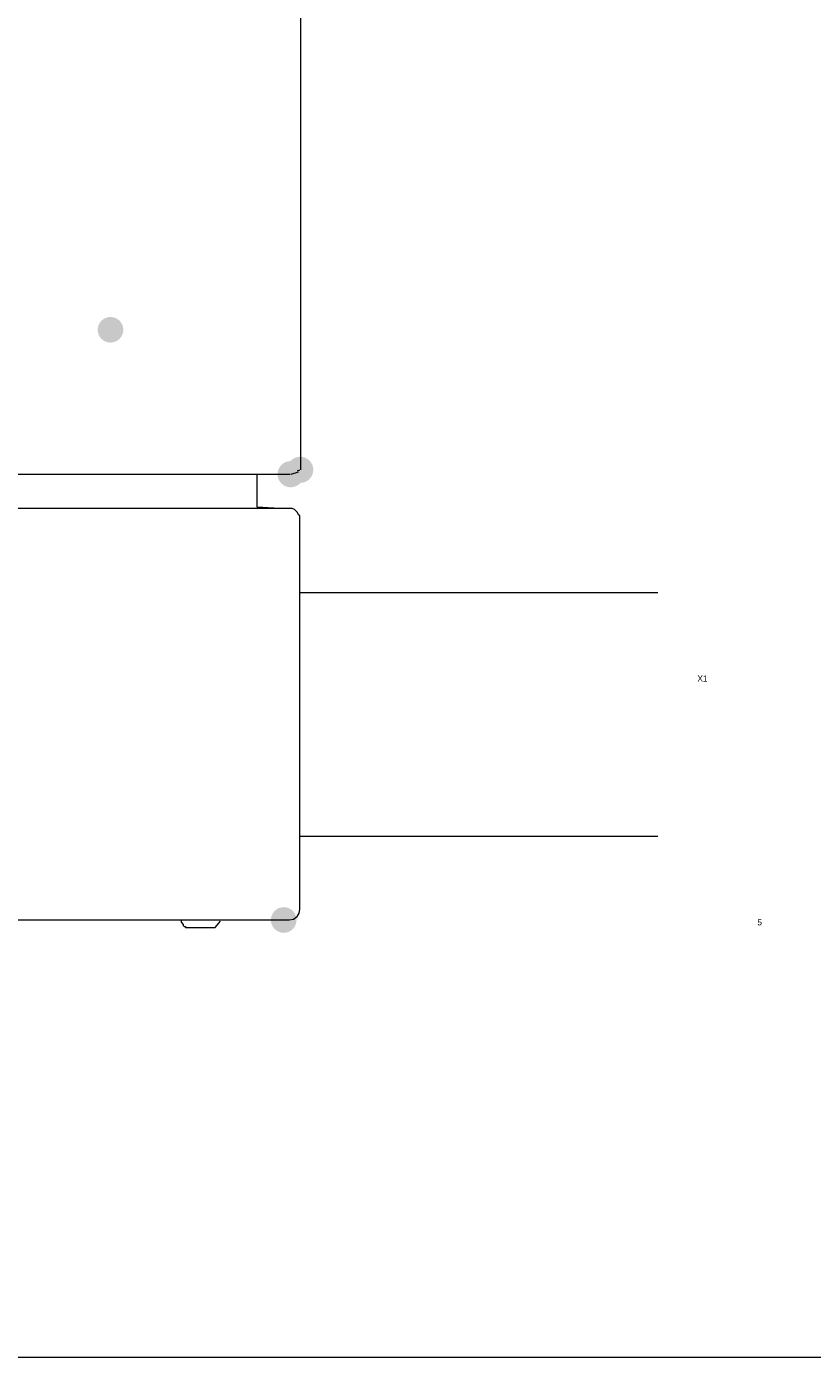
# Model space of a CAD drawing. Header units: millimetres. Extents: x -2603 to 1446, y -6775 to 6616.
# Tile 26 of 75: x -1150 to -1091, y -5408 to -5308. Entities that reach past the tile are written whole.
import ezdxf

# ---------------------------------------------------------------- set-up
doc = ezdxf.new("R2010")
doc.units = ezdxf.units.MM
doc.layers.get('0').update_dxf_attribs({"color": 252})

msp = doc.modelspace()

# ---------------------------------------------------------------- hatches: boundary and pattern name
h = msp.add_hatch(color=7)
edge = h.paths.add_edge_path()
edge.add_arc((-1143.88, -5330.51), 0.965, 0, 360)
h = msp.add_hatch(color=7)
edge = h.paths.add_edge_path()
edge.add_arc((-1130.33, -5341.37), 0.985, 0, 360)
h = msp.add_hatch(color=7)
edge = h.paths.add_edge_path()
edge.add_arc((-1129.61, -5341.04), 0.985, 0, 360)
h = msp.add_hatch(color=7)
edge = h.paths.add_edge_path()
edge.add_arc((-1130.85, -5374.9), 0.965, 0, 360)

# ---------------------------------------------------------------- linework, layer by layer
at = {"color": 7, "lineweight": 0}
for points in [[(-1129.57, -5340.64), (-1129.57, -5282.57)], [(-1129.57, -5341.04), (-1129.57, -5340.64)], [(-1159.97, -5341.37), (-1130.37, -5341.37)], [(-1132.86, -5343.86), (-1132.86, -5341.37)], [(-1130.29, -5341.37), (-1129.73, -5341.2)], [(-1129.81, -5341.12), (-1129.65, -5341.04)], [(-1130.45, -5343.94), (-1156.83, -5343.94)], [(-1131.18, -5343.94), (-1132.86, -5343.86)], [(-1129.65, -5344.74), (-1129.65, -5344.5), (-1129.73, -5344.42), (-1129.81, -5344.26), (-1130.05, -5344.02), (-1130.21, -5343.94), (-1130.45, -5343.94)], [(-1129.65, -5374.1), (-1129.65, -5344.74)], [(-1102.7, -5350.29), (-1129.65, -5350.29)], [(-1102.7, -5368.63), (-1129.65, -5368.63)], [(-1154.82, -5374.9), (-1130.45, -5374.9)], [(-1138.57, -5374.9), (-1138.57, -5375.07), (-1138.41, -5375.23), (-1138.41, -5375.31), (-1138.33, -5375.39), (-1138.25, -5375.39), (-1138.25, -5375.47), (-1138.17, -5375.47)], [(-1138.17, -5375.47), (-1136, -5375.47), (-1135.6, -5374.98)], [(-1130.45, -5374.9), (-1130.11, -5374.83), (-1129.84, -5374.65), (-1129.68, -5374.4), (-1129.65, -5374.1)]]:
    msp.add_lwpolyline(points, dxfattribs=at)
at = {"color": 1, "lineweight": 0, "true_color": 0xff0000}
msp.add_lwpolyline([(-656.32, -5407.8), (-1158.04, -5407.8)], dxfattribs=at)

# ---------------------------------------------------------------- texts
at = {"color": 7, "char_height": 0.4569, "attachment_point": 1}
for s, insert in [('{\\fT3ROMANS.SHXHorz3_032555N0|b0|i0|c0;X1}', (-1099.73, -5356.51)), ('{\\fT3ROMANS.SHXHorz3_032555N0|b0|i0|c0;5}', (-1095.22, -5374.85))]:
    msp.add_mtext(s, dxfattribs=dict(at, insert=insert))

doc.saveas('drawing.dxf')
